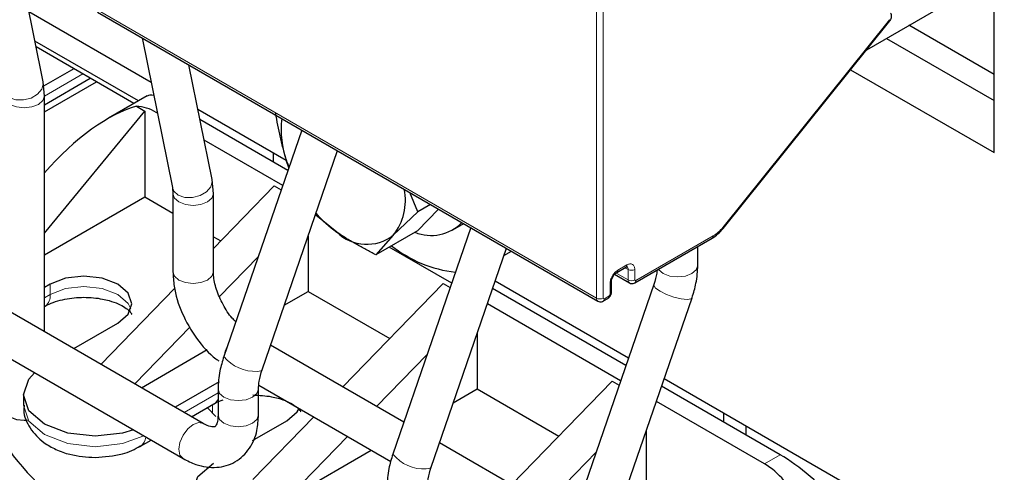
# Model space of a CAD drawing. Header units: millimetres. Extents: x 5 to 418, y 2 to 292.
# Tile 25 of 45: x 271.27 to 283.63, y 94.67 to 100.35. Entities that reach past the tile are written whole.
import ezdxf

# ---------------------------------------------------------------- set-up
doc = ezdxf.new("R2010")
doc.units = ezdxf.units.MM

msp = doc.modelspace()

# ---------------------------------------------------------------- linework, layer by layer
at = {"color": 7, "linetype": 'Continuous', "lineweight": 18}
for p, q in [((278.5134, 96.8564), (278.5134, 104.2006)), ((278.5983, 104.2006), (278.5983, 96.8564)), ((272.2343, 100.4813), (278.5134, 96.8564)), ((280.0994, 97.7438), (282.1936, 100.349)), ((271.5832, 99.3903), (272.0647, 99.6682)), ((272.9977, 99.1947), (272.9839, 99.1867)), ((279.0084, 97.0768), (279.9792, 97.6372)), ((278.9094, 97.085), (278.7682, 97.1666)), ((278.7821, 97.2075), (278.8953, 97.2728)), ((278.8704, 97.2382), (278.9094, 97.2157)), ((278.9094, 97.2157), (278.9094, 97.085)), ((278.9943, 97.2157), (278.9943, 97.085)), ((278.6832, 96.9054), (278.6832, 97.0361)), ((271.6545, 97.0312), (271.6545, 96.9005)), ((271.6545, 96.9005), (271.5832, 96.8594)), ((278.6124, 96.8483), (278.669, 96.8809)), ((273.7622, 95.6681), (273.3372, 95.4227)), ((273.691, 95.4163), (273.691, 95.5187)), ((280.6206, 94.7781), (280.8186, 94.8924))]:
    msp.add_line(p, q, dxfattribs=at)
at = {"color": 7, "linetype": 'Continuous', "lineweight": 25}
for p, q in [((283.5056, 98.6814), (283.5056, 101.2944)), ((271.5663, 99.5678), (271.2759, 101.0075)), ((281.9054, 99.9721), (283.5056, 100.8958)), ((271.3882, 100.4508), (272.923, 99.5648)), ((272.2509, 100.4446), (278.53, 96.8198)), ((280.1037, 97.7307), (282.1979, 100.3359)), ((283.5056, 99.6611), (282.4362, 100.2785)), ((272.7636, 99.33), (271.4628, 100.081)), ((272.707, 99.2974), (271.4777, 100.007)), ((272.8108, 100.1215), (273.1897, 98.2428)), ((282.1534, 100.1152), (283.5056, 99.3346)), ((273.6876, 98.3432), (273.3973, 99.7829)), ((271.9515, 99.7335), (271.5715, 99.5141)), ((281.704, 99.7215), (283.5056, 98.6814)), ((271.5832, 99.3911), (271.5663, 99.5678)), ((271.5832, 99.282), (272.1584, 99.6141)), ((271.5832, 99.1943), (272.2344, 99.5702)), ((271.5832, 96.4352), (271.5832, 99.3911)), ((272.8711, 99.3921), (272.3872, 99.1128)), ((272.7373, 99.2637), (272.8424, 99.203)), ((271.5832, 97.6696), (272.8424, 99.203)), ((272.8424, 99.203), (272.8424, 98.1252)), ((273.0013, 99.1766), (272.9839, 99.1867)), ((273.5095, 99.2262), (274.6188, 98.5858)), ((274.6395, 98.4595), (273.5357, 99.0967)), ((273.5776, 95.284), (267.1429, 98.9986)), ((274.8138, 98.9651), (273.8351, 96.1246)), ((274.5739, 98.2688), (273.5878, 98.838)), ((274.3154, 95.9592), (275.2619, 98.7064)), ((274.4547, 98.6806), (274.4547, 98.5662)), ((266.8889, 98.5587), (273.3236, 94.844)), ((274.6508, 98.4922), (274.6221, 98.5751)), ((274.6221, 98.5751), (274.6533, 98.4993)), ((273.7046, 98.1665), (273.6876, 98.3432)), ((273.1897, 98.2428), (273.1966, 98.1665)), ((273.1966, 98.1665), (273.1966, 97.1866)), ((274.4688, 98.2641), (273.7046, 97.4783)), ((273.7046, 97.1866), (273.7046, 98.1665)), ((274.4688, 98.2641), (274.5551, 98.2143)), ((276.2688, 97.9388), (276.1683, 98.1832)), ((271.5832, 97.3982), (272.8424, 98.1252)), ((272.8424, 98.1252), (273.1966, 97.9207)), ((276.4302, 98.032), (276.2688, 97.9388)), ((276.2688, 97.9388), (275.9624, 97.6445)), ((276.2655, 97.702), (276.5309, 97.9739)), ((275.253, 97.6856), (274.9904, 97.8956)), ((276.7102, 97.7134), (276.8462, 97.7918)), ((276.2655, 97.702), (275.7436, 97.4007)), ((276.9351, 97.7405), (275.9565, 94.9)), ((280.1037, 97.7307), (280.1031, 97.7302)), ((273.7046, 97.6275), (273.7975, 97.5738)), ((274.8931, 97.6358), (274.8931, 96.9414)), ((275.9624, 97.6445), (275.7436, 97.4007)), ((278.996, 97.0494), (279.9667, 97.6098)), ((276.6952, 97.0442), (275.9106, 97.4971)), ((276.4367, 94.7345), (277.3832, 97.4818)), ((277.352, 97.391), (277.4462, 97.4454)), ((279.7857, 97.269), (279.7857, 97.5053)), ((274.2656, 97.374), (273.7816, 96.8763)), ((278.7408, 97.1553), (278.926, 97.0484)), ((278.7697, 97.18), (278.8829, 97.2454)), ((276.5901, 97.0395), (275.3287, 95.7425)), ((276.5901, 97.0395), (276.6764, 96.9897)), ((277.2419, 97.0715), (278.915, 96.1057)), ((278.7007, 96.9299), (278.7007, 97.0605)), ((271.6545, 97.0312), (271.5832, 96.99)), ((273.2196, 96.9796), (272.2922, 96.026)), ((274.5944, 96.769), (274.8931, 96.9414)), ((274.8931, 96.9414), (275.9188, 96.3492)), ((278.8822, 96.0103), (277.209, 96.9761)), ((279.2325, 97.0271), (278.0778, 93.6754)), ((278.8165, 95.8196), (277.1433, 96.7855)), ((278.5581, 93.5099), (279.7128, 96.8616)), ((278.6, 96.8208), (278.6566, 96.8534)), ((271.5832, 96.7512), (271.5882, 96.754)), ((271.9512, 96.2228), (272.503, 96.5413)), ((273.4116, 96.4959), (272.7164, 95.7811)), ((277.0144, 96.4112), (277.0144, 95.7168)), ((272.7998, 95.733), (273.627, 96.2105)), ((276.0944, 95.3004), (274.4213, 96.2663)), ((275.753, 95.4975), (276.3869, 96.1494)), ((273.7758, 95.8066), (273.224, 95.488)), ((277.45, 94.5178), (278.7114, 95.8149)), ((278.7114, 95.8149), (278.7977, 95.7651)), ((279.3632, 95.8469), (285.9392, 92.0507)), ((273.7622, 95.7173), (273.7622, 95.3906)), ((274.2702, 95.3906), (274.2702, 95.7173)), ((274.2743, 95.7646), (275.9313, 94.808)), ((276.7158, 95.5444), (277.0144, 95.7168)), ((277.0144, 95.7168), (278.0401, 95.1246)), ((280.8186, 94.8924), (279.3304, 95.7515)), ((271.3202, 95.6433), (271.3202, 95.5126)), ((280.6206, 94.7781), (279.2647, 95.5609)), ((273.4309, 95.3686), (273.7095, 95.5294)), ((273.6324, 95.4849), (273.6324, 95.4763)), ((273.6324, 95.4763), (273.7365, 95.373)), ((274.1964, 95.0697), (274.6244, 95.3167)), ((274.9634, 95.3668), (274.2001, 94.582)), ((280.1115, 95.3006), (280.1115, 95.415)), ((279.1357, 95.1865), (279.1357, 94.4922)), ((280.3943, 95.1373), (280.3943, 95.2517)), ((272.7903, 94.9987), (272.9229, 95.0753)), ((274.6244, 94.337), (275.3876, 95.1219)), ((272.7762, 94.9919), (272.7885, 94.9977)), ((274.6244, 94.337), (275.6858, 94.9498)), ((278.2157, 94.0758), (276.5426, 95.0417)), ((277.8743, 94.2729), (278.5082, 94.9248))]:
    msp.add_line(p, q, dxfattribs=at)
at = {"color": 7, "linetype": 'Continuous', "lineweight": 18, "flags": 128}
for points in [[(282.1936, 100.349), (282.1969, 100.3436), (282.1985, 100.3393), (282.1982, 100.3364), (282.1979, 100.3359)], [(271.1415, 99.3738), (271.2236, 99.345), (271.32, 99.3426), (271.416, 99.3668), (271.4969, 99.4139), (271.5505, 99.4769), (271.5686, 99.546), (271.5663, 99.5678)], [(271.1496, 99.2874), (271.232, 99.2556), (271.3292, 99.2445), (271.4264, 99.2556), (271.5088, 99.2874), (271.5639, 99.335), (271.5832, 99.3911), (271.5832, 99.3912)], [(273.2628, 98.1491), (273.3449, 98.1204), (273.4413, 98.118), (273.5373, 98.1422), (273.6182, 98.1893), (273.6719, 98.2523), (273.69, 98.3214), (273.6876, 98.3432)], [(273.1897, 98.2428), (273.2075, 98.1998), (273.2628, 98.1491)], [(273.1966, 98.1643), (273.2159, 98.1104), (273.271, 98.0628)], [(273.271, 98.0628), (273.3534, 98.031), (273.4506, 98.0199), (273.5478, 98.031), (273.6302, 98.0628), (273.6852, 98.1104), (273.7046, 98.1665), (273.7046, 98.1666)], [(280.0994, 97.7438), (280.1027, 97.7384), (280.1042, 97.7341), (280.104, 97.7312), (280.1037, 97.7307)], [(273.1966, 97.1866), (273.2159, 97.1305), (273.271, 97.083)], [(273.271, 97.083), (273.3534, 97.0512), (273.4506, 97.04), (273.5478, 97.0512), (273.6302, 97.083), (273.6852, 97.1305), (273.7046, 97.1866)], [(279.2921, 97.2203), (279.297, 97.2129), (279.3521, 97.1653)], [(279.3521, 97.1653), (279.4345, 97.1335), (279.5317, 97.1223), (279.6289, 97.1335), (279.7113, 97.1653), (279.7663, 97.2129), (279.7857, 97.269)], [(272.668, 96.7209), (272.6331, 96.7882), (272.503, 96.9005), (272.3084, 96.9756), (272.0788, 97.002), (271.8492, 96.9756), (271.6545, 96.9005)], [(279.2325, 97.0271), (279.2319, 97.0172), (279.2553, 96.9835), (279.3118, 96.9437)], [(279.3118, 96.9437), (279.3928, 96.9041), (279.4859, 96.8706), (279.577, 96.8483), (279.6522, 96.8407), (279.7001, 96.8488), (279.7128, 96.8616)], [(273.8386, 96.1346), (273.8503, 96.1904), (273.8879, 96.2779)], [(274.2549, 95.9382), (274.3028, 95.9463), (274.3154, 95.9592)], [(273.7622, 95.7172), (273.7816, 95.6611), (273.8366, 95.6136), (273.919, 95.5818), (274.0162, 95.5706), (274.1134, 95.5818), (274.1959, 95.6136)], [(274.1959, 95.6136), (274.2509, 95.6611), (274.2702, 95.7173), (274.2702, 95.7178)], [(271.3202, 95.5126), (271.3887, 95.3138), (271.5838, 95.1453), (271.8758, 95.0326), (272.2202, 94.9931), (272.5646, 95.0326), (272.8286, 95.1298)], [(273.7622, 95.3906), (273.7816, 95.3345), (273.8366, 95.287), (273.919, 95.2552), (274.0162, 95.244), (274.1134, 95.2552), (274.1959, 95.287)], [(274.1959, 95.287), (274.2509, 95.3345), (274.2702, 95.3906)], [(273.5775, 95.284), (273.5193, 95.2953), (273.4506, 95.2714), (273.3818, 95.2159), (273.3236, 95.1373), (273.2846, 95.0476), (273.271, 94.9603), (273.2846, 94.8888), (273.3236, 94.844), (273.3236, 94.844)], [(276.3762, 94.7136), (276.4241, 94.7217), (276.4367, 94.7345)]]:
    msp.add_lwpolyline(points, dxfattribs=at)
at = {"color": 7, "linetype": 'Continuous', "lineweight": 25, "flags": 128}
for points in [[(272.503, 96.5413), (272.6331, 96.6537), (272.6788, 96.7863), (272.6331, 96.9188), (272.503, 97.0312), (272.3084, 97.1063), (272.0788, 97.1326), (271.8492, 97.1063), (271.6545, 97.0312)], [(271.5882, 96.754), (271.5882, 96.754), (271.5925, 96.7567)], [(272.7003, 95.2038), (272.5646, 95.1633), (272.2202, 95.1237), (271.8758, 95.1633), (271.5838, 95.2759), (271.3887, 95.4445), (271.3202, 95.6433), (271.3887, 95.8421), (271.4589, 95.9204)], [(271.0752, 95.4717), (271.0946, 95.4156), (271.1496, 95.368), (271.232, 95.3362), (271.3292, 95.3251), (271.3685, 95.3268)], [(273.7095, 95.5294), (273.7096, 95.5294), (273.7139, 95.532)], [(274.6244, 95.3167), (274.7544, 95.4291), (274.78, 95.4727)], [(274.9779, 94.0513), (274.6859, 93.9387), (274.3415, 93.8991), (273.9971, 93.9387), (273.7051, 94.0513), (273.51, 94.2199), (273.4415, 94.4187), (273.51, 94.6175), (273.7051, 94.7861)]]:
    msp.add_lwpolyline(points, dxfattribs=at)
at = {"color": 7, "linetype": 'Continuous', "lineweight": 25}
for centre, radius, start, end in [((272.7099, 98.7429), 0.5216, 58.31429, 86.99155), ((275.7594, 98.9735), 1.2051, 173.47493, 199.30259), ((275.4074, 98.0828), 0.7072, 321.69753, 11.36289), ((276.104, 98.8885), 1.4735, 220.98587, 234.72348), ((276.4383, 98.1828), 0.5399, 247.67844, 315.56419), ((275.6315, 98.075), 0.543, 225.81152, 307.5484), ((276.9138, 98.7313), 1.5581, 231.35127, 263.70177), ((273.6126, 96.7233), 3.0424, 189.74292, 244.84072), ((280.105, 93.9156), 1.0048, 40.66492, 59.12634)]:
    msp.add_arc(centre, radius, start, end, dxfattribs=at)
at = {"color": 7, "linetype": 'Continuous', "lineweight": 18}
for centre, radius, start, end in [((279.9491, 97.6343), 0.0302, 305.69804, 5.62038), ((278.7537, 97.2039), 0.0287, 303.64487, 7.29701), ((278.8652, 97.2699), 0.0302, 305.68888, 5.61234), ((278.8691, 97.2195), 0.0405, 354.497, 52.96644), ((278.9519, 97.2975), 0.0922, 242.60966, 297.39047), ((278.6721, 97.0625), 0.0287, 292.707, 356.35765), ((278.9495, 97.0811), 0.0403, 174.3836, 234.2563), ((278.9519, 97.1669), 0.0922, 242.60962, 297.39094), ((278.9799, 97.0732), 0.0288, 304.01169, 7.25654), ((278.6707, 96.9329), 0.0302, 294.37466, 354.3052), ((271.4922, 96.8851), 0.163, 307.97954, 5.41867), ((278.5535, 96.8525), 0.0403, 174.3836, 234.2563), ((278.5559, 96.9383), 0.0922, 242.60962, 297.39094), ((278.5839, 96.8446), 0.0288, 304.0128, 7.26032), ((278.639, 96.878), 0.0302, 305.69815, 5.62048), ((274.2278, 96.4429), 0.5054, 219.03002, 273.07627), ((273.6406, 95.6387), 0.1294, 304.48147, 340.07422), ((272.7079, 95.1208), 0.1471, 303.20047, 357.54984), ((276.3491, 95.2183), 0.5054, 219.03002, 273.07627)]:
    msp.add_arc(centre, radius, start, end, dxfattribs=at)
at = {"color": 7, "linetype": 'Continuous', "lineweight": 25}
for centre, major_axis, ratio, start_param, end_param in [((273.4865, 98.8236), (0.6282, -0.5581), 0.2415771, 2.751475, 3.0614899), ((272.0659, 98.0035), (1.0613, 1.2125), 0.398878, 0.5298398, 1.5699006), ((281.1232, 94.415), (0.6282, -0.5581), 0.2415771, 1.0629477, 2.276173)]:
    msp.add_ellipse(centre, major_axis=major_axis, ratio=ratio, start_param=start_param, end_param=end_param, dxfattribs=at)
for points, knots in [([(282.1979, 100.336), (282.1998, 100.3385), (282.2038, 100.3439), (282.2091, 100.3546), (282.2135, 100.3673), (282.2164, 100.3814), (282.2172, 100.3959), (282.2154, 100.4146), (282.2095, 100.4257), (282.2057, 100.433)], [0, 0, 0, 0, 0.1020435, 0.2148183, 0.3371161, 0.4668447, 0.6012114, 0.7370671, 1, 1, 1, 1]), ([(274.4817, 99.1797), (274.4905, 99.1283), (274.5081, 99.0254), (274.5402, 98.873), (274.5714, 98.7476), (274.5992, 98.6485), (274.6145, 98.5996), (274.6221, 98.5751)], [0, 0, 0, 0, 0.2491647, 0.4987808, 0.7489967, 0.8743105, 1, 1, 1, 1]), ([(275.7436, 97.4007), (275.7382, 97.4034), (275.7118, 97.4166), (275.6647, 97.4405), (275.603, 97.4731), (275.5421, 97.5063), (275.482, 97.5404), (275.423, 97.5753), (275.365, 97.6112), (275.3082, 97.6479), (275.2714, 97.673), (275.253, 97.6856)], [0, 0, 0, 0, 0.0310304, 0.1515993, 0.272205, 0.3929396, 0.5137259, 0.6351151, 0.7565719, 0.8782467, 1, 1, 1, 1]), ([(279.9668, 97.6098), (279.9908, 97.6255), (280.0388, 97.6569), (280.0817, 97.7058), (280.1031, 97.7302)], [0, 0, 0, 0, 0.5012339, 1, 1, 1, 1]), ([(273.1966, 97.1866), (273.1997, 97.1269), (273.2084, 96.9584), (273.299, 96.6649), (273.4844, 96.3459), (273.6561, 96.1478), (273.7596, 96.0772), (273.7713, 96.0692)], [0, 0, 0, 0, 0.1486253, 0.419594, 0.6906209, 0.9649353, 1, 1, 1, 1]), ([(273.9854, 96.5607), (273.9698, 96.5757), (273.9099, 96.6331), (273.8182, 96.7771), (273.7352, 96.9662), (273.7066, 97.108), (273.7049, 97.1719), (273.7046, 97.1866)], [0, 0, 0, 0, 0.09544409, 0.36588506, 0.644185, 0.9180463, 1, 1, 1, 1]), ([(278.7007, 97.0605), (278.7018, 97.0715), (278.7038, 97.0936), (278.7198, 97.1292), (278.7426, 97.1608), (278.7607, 97.1737), (278.7698, 97.1801)], [0, 0, 0, 0, 0.2500018, 0.5000025, 0.7500018, 1, 1, 1, 1]), ([(278.8829, 97.2454), (278.8869, 97.2475), (278.8928, 97.2507), (278.8925, 97.2513), (278.8925, 97.2515)], [0, 0, 0, 0, 0.67100533, 1, 1, 1, 1]), ([(279.2725, 97.209), (279.2717, 97.1963), (279.2684, 97.1426), (279.248, 97.0771), (279.2325, 97.0271)], [0, 0, 0, 0, 0.2362979, 1, 1, 1, 1]), ([(279.7128, 96.8616), (279.7315, 96.9222), (279.7742, 97.0601), (279.7816, 97.1939), (279.7857, 97.269)], [0, 0, 0, 0, 0.4396222, 1, 1, 1, 1]), ([(278.9261, 97.0487), (278.9266, 97.0483), (278.9335, 97.0426), (278.9506, 97.0392), (278.9745, 97.0393), (278.9886, 97.0459), (278.996, 97.0494)], [0, 0, 0, 0, 0.02458577, 0.3674156, 0.66951103, 1, 1, 1, 1]), ([(278.6619, 96.8577), (278.6657, 96.8604), (278.6723, 96.8651), (278.6809, 96.8756), (278.688, 96.8862), (278.6937, 96.8977), (278.6992, 96.9128), (278.7001, 96.9231), (278.7007, 96.9299)], [0, 0, 0, 0, 0.1741357, 0.3141132, 0.4570601, 0.6000061, 0.7399806, 1, 1, 1, 1]), ([(271.5937, 96.7545), (271.6016, 96.7599), (271.6324, 96.7806), (271.7183, 96.8136), (271.8681, 96.854), (272.0764, 96.8747), (272.2694, 96.856), (272.4113, 96.8224), (272.5113, 96.7866), (272.5986, 96.739), (272.6544, 96.6931), (272.6784, 96.6585), (272.6784, 96.6561), (272.6784, 96.6549)], [0, 0, 0, 0, 0.0299329, 0.1163128, 0.1997761, 0.3519294, 0.4992312, 0.5568365, 0.6461485, 0.7324341, 0.8186, 0.9067048, 1, 1, 1, 1]), ([(278.5302, 96.8201), (278.5306, 96.8197), (278.5375, 96.814), (278.5546, 96.8106), (278.5785, 96.8107), (278.5926, 96.8173), (278.6, 96.8208)], [0, 0, 0, 0, 0.02458577, 0.3674156, 0.66951103, 1, 1, 1, 1]), ([(273.8351, 96.1246), (273.8164, 96.064), (273.7737, 95.9262), (273.7664, 95.7923), (273.7622, 95.7173)], [0, 0, 0, 0, 0.4396222, 1, 1, 1, 1]), ([(274.2702, 95.7173), (274.2716, 95.7491), (274.2746, 95.8214), (274.3008, 95.9097), (274.3154, 95.9592)], [0, 0, 0, 0, 0.4408201, 1, 1, 1, 1]), ([(273.715, 95.5299), (273.7228, 95.5353), (273.7499, 95.5538), (273.795, 95.57), (273.8269, 95.5814)], [0, 0, 0, 0, 0.2899975, 1, 1, 1, 1]), ([(274.2001, 95.6421), (274.2798, 95.6379), (274.3907, 95.6321), (274.5326, 95.5976), (274.6327, 95.562), (274.7199, 95.5143), (274.7758, 95.4685), (274.7997, 95.4338), (274.7997, 95.4315), (274.7997, 95.4303)], [0, 0, 0, 0, 0.2272928, 0.3161802, 0.4539924, 0.5871347, 0.7200922, 0.8560416, 1, 1, 1, 1]), ([(271.3296, 95.5154), (271.3268, 95.4935), (271.3142, 95.393), (271.3968, 95.2149), (271.5469, 95.0557), (271.7253, 94.9543), (271.9384, 94.8772), (272.112, 94.8653), (272.2202, 94.8578)], [0, 0, 0, 0, 0.0560843, 0.2567454, 0.4683384, 0.6124006, 0.7583512, 1, 1, 1, 1]), ([(273.3236, 94.844), (273.3766, 94.8171), (273.5128, 94.748), (273.74, 94.7162), (273.9872, 94.7865), (274.1683, 94.9605), (274.2575, 95.1742), (274.2664, 95.3254), (274.2702, 95.3906)], [0, 0, 0, 0, 0.1240245, 0.3182472, 0.4966934, 0.6841912, 0.8636217, 1, 1, 1, 1]), ([(273.7622, 95.3906), (273.7607, 95.3633), (273.757, 95.2973), (273.7293, 95.2457), (273.7242, 95.2456), (273.7074, 95.2344), (273.6283, 95.2558), (273.5856, 95.2795), (273.5776, 95.284)], [0, 0, 0, 0, 0.1290019, 0.3117807, 0.5170102, 0.7799727, 0.9582148, 1, 1, 1, 1]), ([(272.2202, 94.8578), (272.3363, 94.8668), (272.4972, 94.8792), (272.6832, 94.9411), (272.7521, 94.9824), (272.7861, 95.0028)], [0, 0, 0, 0, 0.5680735, 0.7867407, 1, 1, 1, 1]), ([(275.9565, 94.9), (275.9377, 94.8394), (275.8951, 94.7015), (275.8877, 94.5677), (275.8836, 94.4926)], [0, 0, 0, 0, 0.4396222, 1, 1, 1, 1]), ([(276.3916, 94.4926), (276.3929, 94.5245), (276.3959, 94.5968), (276.4221, 94.6851), (276.4367, 94.7345)], [0, 0, 0, 0, 0.4408201, 1, 1, 1, 1])]:
    msp.add_open_spline(points, degree=3, knots=knots, dxfattribs=at)
at = {"color": 7, "linetype": 'Continuous', "lineweight": 18}
msp.add_open_spline([(279.9792, 97.6372), (280.0003, 97.651), (280.0425, 97.6785), (280.0804, 97.722), (280.0994, 97.7438)], degree=3, dxfattribs=at)
for points, knots in [([(278.8953, 97.2728), (278.9083, 97.2786), (278.9342, 97.2901), (278.9669, 97.2826), (278.9898, 97.258), (278.9928, 97.2298), (278.9943, 97.2157)], [0, 0, 0, 0, 0.249997, 0.4999941, 0.749997, 1, 1, 1, 1]), ([(278.6832, 97.0361), (278.6846, 97.0519), (278.6876, 97.0836), (278.7105, 97.1346), (278.7432, 97.1799), (278.7692, 97.1983), (278.7821, 97.2075)], [0, 0, 0, 0, 0.249997, 0.4999941, 0.749997, 1, 1, 1, 1]), ([(278.9943, 97.085), (278.9945, 97.083), (278.9949, 97.079), (278.9982, 97.0755), (279.0029, 97.0744), (279.0066, 97.076), (279.0084, 97.0768)], [0, 0, 0, 0, 0.2499989, 0.4999985, 0.7499989, 1, 1, 1, 1]), ([(278.5983, 96.8564), (278.5985, 96.8544), (278.5989, 96.8504), (278.6022, 96.8469), (278.6069, 96.8458), (278.6106, 96.8474), (278.6124, 96.8483)], [0, 0, 0, 0, 0.2499989, 0.4999985, 0.7499989, 1, 1, 1, 1]), ([(278.669, 96.8809), (278.6709, 96.8822), (278.6746, 96.8848), (278.6785, 96.8903), (278.6809, 96.8949), (278.6827, 96.8997), (278.683, 96.9031), (278.6832, 96.9054)], [0, 0, 0, 0, 0.2491729, 0.4989908, 0.6241161, 0.7460589, 1, 1, 1, 1])]:
    msp.add_open_spline(points, degree=3, knots=knots, dxfattribs=at)

doc.saveas('drawing.dxf')
